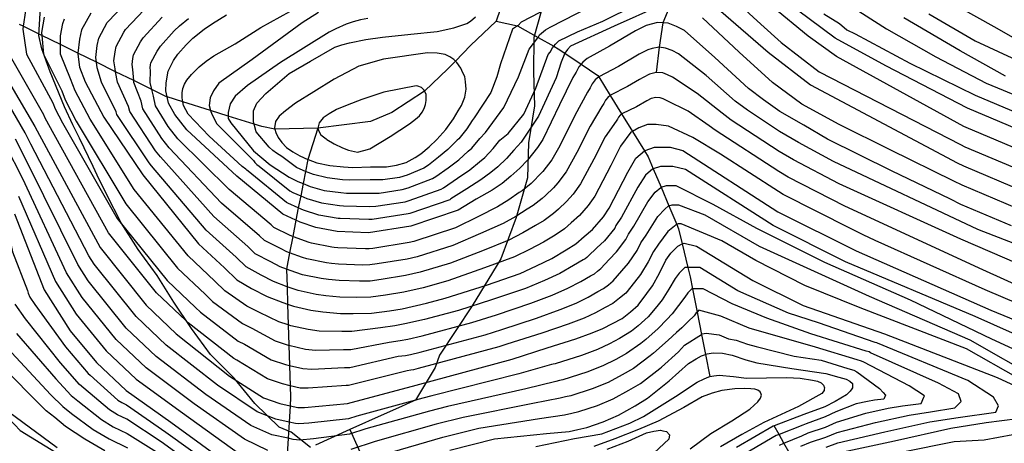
# Model space of a CAD drawing. Header units: metres. Extents: x -53000 to -50572, y -90750 to -89873.
# Tile 17 of 28: x -52427 to -52270, y -90186 to -90118. Entities that reach past the tile are written whole.
import ezdxf

# ---------------------------------------------------------------- set-up
doc = ezdxf.new("R2010")
doc.units = ezdxf.units.M
for name, color, linetype in [('7101000', 7, 'Continuous'), ('7102000', 7, 'Continuous'), ('7521000', 7, 'Continuous')]:
    doc.layers.add(name, color=color, linetype=linetype)
doc.layers.add('D-BMK-ROW', color=7, linetype='Continuous', lineweight=25, true_color=0xff8000)
picture_1 = doc.add_image_def('image1.tif', size_in_pixel=(4000, 3000))

msp = doc.modelspace()

# ---------------------------------------------------------------- linework, layer by layer
at = {"color": 1, "elevation": 64.16, "flags": 128}
msp.add_lwpolyline([(-52373.91, -90183.36), (-52346.9, -90243.58)], dxfattribs=at)
at = {"layer": '7101000'}
for points in [[(-52267.02, -90121.6, 110), (-52271.2, -90119.19, 110), (-52281.79, -90113.26, 110), (-52286.12, -90110.12, 110), (-52294.83, -90104.62, 110), (-52297.87, -90102.2, 110), (-52301.43, -90099.36, 110), (-52302.56, -90098.32, 110), (-52304.11, -90096.6, 110)], [(-52263.79, -90137.09, 100), (-52275.49, -90132.16, 100), (-52288.5, -90125.4, 100), (-52296.56, -90120.99, 100), (-52304.62, -90115.01, 100)], [(-52415.22, -90117.02, 80), (-52416.71, -90119.69, 80), (-52417, -90121.17, 80), (-52417.28, -90123.38, 80), (-52417.3, -90123.54, 80), (-52417, -90125.61, 80), (-52416.11, -90127.98, 80), (-52413.15, -90133.61, 80), (-52406.92, -90142.79, 80), (-52398.03, -90153.74, 80), (-52393.88, -90157.59, 80), (-52391.93, -90159.52, 80), (-52389.62, -90160.88, 80), (-52387.12, -90162.14, 80), (-52384.63, -90163.13, 80), (-52383.85, -90163.39, 80), (-52382.89, -90163.7, 80), (-52380.14, -90164.32, 80), (-52378.22, -90164.6, 80), (-52375.4, -90164.85, 80), (-52373.39, -90164.86, 80), (-52370.48, -90164.83, 80), (-52367.59, -90164.44, 80), (-52365.6, -90164.09, 80), (-52361.71, -90163.2, 80), (-52358.73, -90162.44, 80), (-52352.16, -90160.35, 80), (-52346.76, -90158.49, 80), (-52344.16, -90157.29, 80), (-52341.74, -90156.1, 80), (-52339.42, -90154.73, 80), (-52337.9, -90153.76, 80), (-52336.57, -90152.61, 80), (-52335.24, -90151.46, 80), (-52333.49, -90149.48, 80), (-52332.59, -90148.09, 80), (-52329.6, -90142.36, 80)], [(-52337.41, -90125.59, 90), (-52337.84, -90126.43, 90), (-52338.36, -90127.27, 90), (-52340.5, -90131.64, 90), (-52343.15, -90137.12, 90), (-52344.01, -90138.43, 90), (-52345.59, -90140.41, 90), (-52346.82, -90141.73, 90), (-52348.24, -90142.97, 90), (-52349.66, -90144.13, 90), (-52351.26, -90145.19, 90), (-52353.77, -90146.66, 90), (-52356.64, -90148.42, 90), (-52364.2, -90150.94, 90), (-52370.93, -90151.99, 90), (-52375.97, -90151.78, 90), (-52379.33, -90151.15, 90), (-52381.85, -90150.31, 90), (-52382.52, -90150, 90), (-52384.59, -90149.05, 90), (-52391.94, -90142.96, 90), (-52399.93, -90135.61, 90), (-52401.84, -90133.14, 90), (-52402.81, -90131.35, 90), (-52403.02, -90130.36, 90), (-52403.23, -90129.37, 90), (-52403.18, -90128.09, 90), (-52402.87, -90126.26, 90), (-52402.02, -90124.58, 90), (-52401.32, -90123.55, 90), (-52400, -90122.04, 90), (-52398.94, -90120.99, 90), (-52397.17, -90119.56, 90), (-52395.83, -90118.68, 90), (-52393.6, -90117.31, 90)], [(-52268.47, -90150.87, 90), (-52276.53, -90147.49, 90), (-52278.18, -90146.67, 90), (-52287.6, -90142.14, 90), (-52297.76, -90137.09, 90), (-52301.56, -90134.87, 90), (-52305.36, -90132.66, 90), (-52307.96, -90130.85, 90), (-52310.38, -90129.04, 90), (-52315.72, -90124.07, 90), (-52320.58, -90119.8, 90), (-52321.87, -90119.12, 90), (-52323.16, -90118.63, 90), (-52324.04, -90118.57, 90), (-52324.89, -90118.52, 90), (-52326.7, -90118.96, 90), (-52328.4, -90119.85, 90), (-52332.51, -90122.29, 90), (-52336.08, -90124.26, 90), (-52336.79, -90124.84, 90), (-52337.05, -90125.15, 90), (-52337.41, -90125.59, 90)], [(-52430.94, -90123.54, 70), (-52424.12, -90135.09, 70), (-52413.74, -90154.34, 70), (-52406.4, -90163.52, 70), (-52401.62, -90168.09, 70), (-52393.13, -90174.83, 70), (-52387.68, -90178.31, 70), (-52385.07, -90179.18, 70), (-52383.44, -90179.55, 70), (-52382.24, -90179.83, 70), (-52381.15, -90179.83, 70), (-52374.31, -90179.21, 70), (-52363.35, -90176.25, 70), (-52348.07, -90172.12, 70), (-52342.48, -90170.34, 70), (-52337.89, -90168.88, 70), (-52335.28, -90167.95, 70), (-52333.57, -90167.24, 70), (-52332.05, -90166.45, 70), (-52330.53, -90165.66, 70), (-52329.2, -90164.61, 70), (-52327.96, -90163.55, 70), (-52326.56, -90161.68, 70), (-52325.69, -90160.46, 70), (-52324.57, -90158.41, 70), (-52323.54, -90156.36, 70), (-52322.76, -90155.23, 70), (-52321.65, -90154.13, 70), (-52320.93, -90153.78, 70), (-52320.65, -90153.63, 70), (-52318.65, -90154.13, 70), (-52309.67, -90159.62, 70), (-52301.68, -90163.61, 70)], [(-52368.55, -90124.34, 100), (-52372.5, -90125.45, 100), (-52376.44, -90127.52, 100), (-52379.65, -90129.57, 100), (-52382.59, -90131.33, 100), (-52384.19, -90132.58, 100), (-52385.17, -90133.44, 100), (-52385.78, -90134.28, 100), (-52385.93, -90135.29, 100), (-52385.88, -90135.47, 100), (-52385.72, -90136.01, 100), (-52385.33, -90136.81, 100), (-52384.76, -90137.61, 100), (-52384.01, -90138.4, 100), (-52382.99, -90139.09, 100), (-52381.88, -90139.77, 100), (-52380.64, -90140.33, 100), (-52380.59, -90140.35, 100), (-52379.21, -90140.84, 100), (-52377.1, -90141.31, 100), (-52374.91, -90141.49, 100), (-52373.45, -90141.61, 100), (-52370.64, -90141.5, 100), (-52368.09, -90141.48, 100), (-52366.46, -90141.24, 100), (-52364.93, -90140.81, 100), (-52363.5, -90140.02, 100), (-52362.61, -90139.44, 100), (-52361.28, -90138.29, 100), (-52360.04, -90137.15, 100), (-52358.63, -90135.54, 100), (-52357.41, -90133.85, 100), (-52356.63, -90132.55, 100), (-52356.11, -90131.7, 100), (-52355.61, -90130.41, 100), (-52355.38, -90129.12, 100), (-52355.5, -90127.94, 100), (-52355.62, -90127.13, 100), (-52355.91, -90126.5, 100), (-52356.21, -90125.79, 100), (-52356.87, -90124.9, 100), (-52357.1, -90124.65, 100), (-52357.34, -90124.38, 100), (-52357.99, -90123.95, 100), (-52358.73, -90123.61, 100), (-52360.01, -90123.39, 100), (-52361.56, -90123.36, 100), (-52368.55, -90124.34, 100)], [(-52329.6, -90142.36, 80), (-52328.35, -90140.12, 80), (-52326.97, -90138.96, 80), (-52326.85, -90138.87, 80), (-52325.36, -90138.37, 80), (-52322.86, -90138.37, 80), (-52320.86, -90138.87, 80), (-52305.68, -90148.65, 80), (-52293.2, -90154.88, 80), (-52271.74, -90164.35, 80), (-52242.54, -90176.32, 80)], [(-52427.38, -90148.97, 60), (-52422.63, -90161.11, 60), (-52418.48, -90167.63, 60), (-52414.33, -90172.66, 60), (-52409.59, -90177.14, 60), (-52402.48, -90182.17, 60), (-52392.69, -90189.28, 60)], [(-52301.68, -90163.61, 70), (-52288.71, -90168.09, 70), (-52270.74, -90175.07, 70), (-52263.75, -90178.31, 70)], [(-52350.89, -90184.84, 60), (-52342.59, -90183.95, 60), (-52338.98, -90183.65, 60), (-52337.58, -90183.34, 60), (-52336.17, -90183.02, 60), (-52333.56, -90182.14, 60), (-52331.09, -90181.07, 60), (-52328.44, -90179.55, 60), (-52326.48, -90178.37, 60), (-52323.03, -90175.59, 60), (-52319.96, -90172.83, 60), (-52318.7, -90172.07, 60), (-52317.88, -90171.58, 60), (-52317.25, -90171.38, 60), (-52316.99, -90171.29, 60), (-52316.03, -90171.12, 60), (-52314.54, -90171.19, 60), (-52312.99, -90171.51, 60), (-52310.78, -90172.26, 60), (-52309.03, -90172.7, 60), (-52303.47, -90173.63, 60), (-52298.04, -90174.44, 60), (-52295.97, -90175, 60), (-52294.8, -90175.34, 60), (-52294.21, -90175.64, 60), (-52293.82, -90176.01, 60), (-52293.79, -90176.72, 60), (-52293.89, -90176.86, 60), (-52294.16, -90177.25, 60), (-52294.73, -90177.79, 60), (-52296.56, -90178.89, 60), (-52298.2, -90179.73, 60), (-52301.54, -90180.95, 60), (-52306.28, -90182.73, 60), (-52306.46, -90182.8, 60), (-52312.31, -90186.18, 60)], [(-52412.99, -90186.73, 50), (-52416.14, -90184.86, 50), (-52419.25, -90182.85, 50), (-52420.97, -90181.41, 50), (-52422.34, -90180.36, 50), (-52430.05, -90172.66, 50)], [(-52265, -90181.31, 70), (-52272.49, -90182.3, 70), (-52278.15, -90183.2, 70), (-52287.09, -90185.21, 70), (-52296.03, -90187.12, 70)], [(-52358.01, -90186.62, 60), (-52350.89, -90184.84, 60)]]:
    msp.add_polyline3d(points, dxfattribs=at)
at = {"layer": '7102000'}
for points in [[(-52386.98, -90186.66, 64), (-52390.69, -90184.89, 64), (-52398.74, -90179.24, 64), (-52406.4, -90173.52, 64), (-52411.16, -90169, 64), (-52416.59, -90162.31, 64), (-52419.08, -90158.4, 64), (-52426.07, -90143.42, 64), (-52428.74, -90138.08, 64), (-52434.32, -90128.31, 64), (-52439.95, -90117.06, 64), (-52440.78, -90112.32, 64), (-52440.55, -90109.49, 64), (-52440.48, -90108.65, 64), (-52439.77, -90106.16, 64), (-52437.16, -90102.9, 64), (-52435.78, -90101.32, 64), (-52434.53, -90100.31, 64), (-52429.13, -90095.88, 64)], [(-52317.04, -90110.86, 96), (-52308.42, -90118.77, 96), (-52305.15, -90121.7, 96), (-52299.12, -90126.34, 96), (-52276.57, -90137.96, 96), (-52275.91, -90138.29, 96), (-52265.66, -90142.6, 96)], [(-52355.04, -90138.98, 96), (-52354.48, -90138.51, 96), (-52353.18, -90137, 96), (-52352.29, -90136.04, 96), (-52349.38, -90132.02, 96), (-52347.02, -90127.18, 96), (-52345.36, -90122.75, 96), (-52343.97, -90120.95, 96), (-52343.93, -90120.88, 96), (-52343.69, -90120.48, 96), (-52342.76, -90119.67, 96), (-52342, -90119.23, 96), (-52329.44, -90112.75, 96)], [(-52343.04, -90153.48, 82), (-52345.26, -90154.66, 82), (-52347.66, -90155.83, 82), (-52352.48, -90157.61, 82), (-52358.32, -90159.64, 82), (-52362.21, -90160.75, 82), (-52365.32, -90161.46, 82), (-52368.25, -90161.95, 82), (-52370.57, -90162.26, 82), (-52372.9, -90162.29, 82), (-52375.51, -90162.24, 82), (-52377.77, -90162.04, 82), (-52379.31, -90161.81, 82), (-52382.18, -90161.19, 82), (-52383.57, -90160.74, 82), (-52383.94, -90160.6, 82), (-52386.07, -90159.78, 82), (-52388.06, -90158.76, 82), (-52390.46, -90157.42, 82), (-52392.02, -90155.88, 82), (-52396.81, -90151.59, 82), (-52405.52, -90141.35, 82), (-52405.91, -90140.86, 82), (-52411.08, -90133.16, 82), (-52411.17, -90132.76, 82), (-52413.53, -90128, 82), (-52414.18, -90125.74, 82), (-52414.3, -90124.85, 82), (-52414.41, -90124.08, 82), (-52414.18, -90122.19, 82), (-52413.94, -90121, 82), (-52412.58, -90118.53, 82), (-52412.44, -90118.33, 82), (-52407.67, -90113.29, 82)], [(-52331.25, -90133.89, 84), (-52331.45, -90134.23, 84), (-52333.21, -90136.72, 84), (-52335.02, -90140.26, 84), (-52337.16, -90144.23, 84), (-52338.33, -90145.85, 84), (-52339.38, -90147.04, 84), (-52340.67, -90148.26, 84), (-52341.47, -90148.95, 84), (-52342.95, -90150.03, 84), (-52344.34, -90150.85, 84), (-52346.36, -90152.03, 84), (-52348.56, -90153.17, 84), (-52352.8, -90154.88, 84), (-52357.9, -90156.83, 84), (-52362.71, -90158.29, 84), (-52365.04, -90158.83, 84), (-52368.92, -90159.46, 84), (-52370.66, -90159.69, 84), (-52372.41, -90159.71, 84), (-52375.63, -90159.62, 84), (-52377.32, -90159.47, 84), (-52378.47, -90159.3, 84), (-52381.47, -90158.68, 84), (-52382.51, -90158.34, 84), (-52384.02, -90157.78, 84), (-52385.01, -90157.41, 84), (-52386.51, -90156.65, 84), (-52388.99, -90155.33, 84), (-52390.16, -90154.17, 84), (-52395.59, -90149.43, 84), (-52404.13, -90139.92, 84), (-52404.89, -90138.93, 84), (-52409.01, -90132.7, 84), (-52409.18, -90131.91, 84), (-52410.94, -90128.02, 84), (-52411.26, -90126.34, 84), (-52411.35, -90125.87, 84), (-52411.53, -90124.62, 84), (-52411.35, -90123.2, 84), (-52411.17, -90122.31, 84), (-52409.94, -90120.05, 84), (-52409.66, -90119.63, 84), (-52405.76, -90115.48, 84)], [(-52324.42, -90115.78, 92), (-52331.78, -90119.09, 92), (-52338.73, -90122.28, 92), (-52339.21, -90122.8, 92), (-52339.65, -90123.37, 92), (-52339.66, -90123.4, 92), (-52340.23, -90124.82, 92), (-52341.06, -90127.32, 92), (-52343.83, -90133.41, 92), (-52346.6, -90137.56, 92), (-52347.8, -90138.83, 92), (-52348.94, -90140.16, 92), (-52350.32, -90141.49, 92), (-52351.45, -90142.41, 92), (-52353.02, -90143.58, 92), (-52355.27, -90144.99, 92), (-52357.83, -90146.62, 92), (-52358.01, -90146.74, 92), (-52364.35, -90148.91, 92), (-52364.65, -90149, 92), (-52370.36, -90149.88, 92), (-52370.87, -90149.89, 92), (-52375.47, -90149.74, 92), (-52375.76, -90149.72, 92), (-52378.89, -90149.18, 92), (-52381.33, -90148.41, 92), (-52382.14, -90148.05, 92), (-52383.79, -90147.31, 92)], [(-52340.67, -90115.35, 98), (-52346.62, -90118.46, 98), (-52347.11, -90118.98, 98), (-52347.2, -90119.04, 98), (-52347.99, -90119.56, 98), (-52349.93, -90125.1, 98), (-52350.48, -90127.18, 98), (-52351.45, -90129.67, 98), (-52354.09, -90133.68, 98), (-52354.43, -90134.12, 98), (-52355.29, -90135.43, 98), (-52356.55, -90137.03, 98), (-52356.84, -90137.26, 98)], [(-52353.25, -90140.69, 94), (-52352.4, -90140, 94), (-52351.06, -90138.58, 94), (-52350.01, -90137.26, 94), (-52348.68, -90136.17, 94), (-52346.19, -90133.13, 94), (-52344.25, -90128.98, 94), (-52342.31, -90123.58, 94), (-52341.97, -90123.24, 94), (-52341.63, -90122.54, 94), (-52341.43, -90122.29, 94), (-52341.15, -90121.93, 94), (-52340.62, -90121.4, 94), (-52337.62, -90120.01, 94), (-52333.62, -90118.3, 94), (-52328.34, -90115.67, 94)], [(-52295.44, -90115.02, 104), (-52288.37, -90119.51, 104), (-52280.51, -90124, 104), (-52272.48, -90128.17, 104), (-52259.47, -90133.51, 104)], [(-52425.6, -90116.67, 74), (-52426, -90119.1, 74), (-52426.07, -90119.57, 74), (-52425.48, -90123.54, 74), (-52421.27, -90131.3, 74), (-52420.92, -90132.24, 74), (-52419.73, -90134.49, 74), (-52411.01, -90149.72, 74), (-52403.06, -90159.61, 74), (-52398.52, -90163.89, 74), (-52397.74, -90164.66, 74), (-52391.72, -90169.25, 74), (-52390.72, -90169.75, 74), (-52386.46, -90172.24, 74), (-52384.2, -90172.99, 74), (-52383.53, -90173.14, 74), (-52381.4, -90173.62, 74), (-52379.98, -90173.74, 74), (-52374.75, -90173.47, 74), (-52373.95, -90173.47, 74), (-52366.2, -90171.68, 74), (-52365.04, -90171.53, 74), (-52364.25, -90171.39, 74), (-52362.69, -90171.03, 74), (-52352.33, -90168.25, 74), (-52349.7, -90167.41, 74), (-52344.19, -90165.6, 74), (-52340.4, -90164.24, 74), (-52337.86, -90163.21, 74), (-52335.91, -90162.24, 74), (-52334.39, -90161.38, 74), (-52333.48, -90160.9, 74), (-52332.68, -90160.27, 74), (-52331.94, -90159.64, 74), (-52330.57, -90158.05, 74)], [(-52383.79, -90147.31, 92), (-52384.04, -90147.19, 92), (-52390.15, -90142.18, 92), (-52390.36, -90142.05, 92), (-52390.51, -90141.89, 92), (-52391.08, -90141.43, 92), (-52396.35, -90136.59, 92), (-52399.67, -90133.13, 92), (-52400.42, -90131.72, 92), (-52400.53, -90131.14, 92), (-52400.64, -90130.5, 92), (-52400.66, -90129.73, 92), (-52400.55, -90129, 92), (-52400.3, -90128.35, 92), (-52399.91, -90127.7, 92), (-52399.16, -90126.8, 92), (-52397.93, -90125.56, 92), (-52396.82, -90124.65, 92), (-52395.62, -90123.83, 92), (-52392.22, -90121.92, 92), (-52388.12, -90119.29, 92), (-52383.51, -90116.73, 92)], [(-52378.91, -90116.91, 94), (-52381.54, -90118.57, 94), (-52389.5, -90124.4, 94), (-52394.82, -90128.15, 94), (-52395.65, -90129.39, 94), (-52396.21, -90130.5, 94), (-52396.35, -90131.74, 94), (-52396.11, -90132.52, 94), (-52395.93, -90133.13, 94), (-52395.1, -90134.65, 94), (-52389.3, -90140.5, 94), (-52389.07, -90140.82, 94), (-52388.77, -90141.13, 94), (-52388.36, -90141.41, 94), (-52383.5, -90145.34, 94), (-52382.99, -90145.57, 94), (-52381.76, -90146.1, 94), (-52380.8, -90146.52, 94), (-52378.44, -90147.21, 94), (-52375.55, -90147.66, 94), (-52374.96, -90147.71, 94), (-52370.81, -90147.79, 94), (-52369.79, -90147.78, 94), (-52365.11, -90147.06, 94), (-52364.49, -90146.88, 94), (-52359.38, -90145.06, 94), (-52359.02, -90144.83, 94), (-52356.77, -90143.31, 94), (-52354.77, -90141.97, 94), (-52353.25, -90140.69, 94)], [(-52314.8, -90116.71, 94), (-52307.22, -90123.25, 94), (-52300.5, -90128.41, 94), (-52277.11, -90140.87, 94), (-52276.12, -90141.36, 94), (-52266.6, -90145.36, 94)], [(-52264.72, -90139.85, 98), (-52275.7, -90135.22, 98), (-52276.03, -90135.06, 98), (-52296.37, -90123.93, 98), (-52300.85, -90120.66, 98), (-52306.53, -90116.02, 98)], [(-52298.39, -90117.12, 102), (-52295.87, -90118.64, 102), (-52294.68, -90119.67, 102), (-52293.35, -90120.31, 102), (-52284.68, -90124.96, 102), (-52274.25, -90130.09, 102), (-52263.06, -90134.78, 102)], [(-52281.63, -90117.11, 108), (-52274.25, -90121.43, 108), (-52261.08, -90127.53, 108)], [(-52422.64, -90117.67, 76), (-52423.05, -90120.1, 76), (-52423.01, -90120.57, 76), (-52422.75, -90123.54, 76), (-52419.85, -90129.4, 76), (-52419.32, -90130.82, 76), (-52417.54, -90134.2, 76), (-52409.65, -90147.41, 76), (-52401.38, -90157.65, 76), (-52396.97, -90161.79, 76), (-52395.81, -90162.94, 76), (-52391.02, -90166.46, 76), (-52389.52, -90167.22, 76), (-52385.85, -90169.2, 76), (-52383.76, -90169.89, 76), (-52383.64, -90169.92, 76), (-52380.98, -90170.52, 76), (-52379.4, -90170.69, 76), (-52374.96, -90170.6, 76), (-52373.76, -90170.6, 76), (-52367.63, -90169.4, 76), (-52365.89, -90169.17, 76), (-52364.7, -90168.95, 76), (-52362.37, -90168.42, 76), (-52354.47, -90166.31, 76), (-52350.52, -90165.06, 76)], [(-52388.32, -90164.68, 78), (-52390.32, -90163.67, 78), (-52393.87, -90161.23, 78), (-52395.43, -90159.69, 78), (-52399.71, -90155.7, 78), (-52408.29, -90145.1, 78), (-52415.34, -90133.9, 78), (-52417.71, -90129.4, 78), (-52418.43, -90127.5, 78), (-52420.03, -90123.54, 78), (-52420.03, -90122.03, 78), (-52420.03, -90120.63, 78), (-52419.67, -90118.68, 78), (-52419.43, -90117.91, 78)], [(-52332.39, -90130.1, 86), (-52332.42, -90130.13, 86), (-52332.82, -90130.45, 86), (-52333.19, -90130.9, 86), (-52333.44, -90131.4, 86), (-52333.76, -90131.91, 86), (-52335.64, -90135.03, 86), (-52337.73, -90139.21, 86), (-52339.45, -90142.29, 86), (-52340.75, -90144.04, 86), (-52341.45, -90144.83, 86), (-52342.72, -90146.08, 86), (-52343.26, -90146.54, 86), (-52344.71, -90147.68, 86), (-52345.64, -90148.22, 86), (-52347.46, -90149.39, 86), (-52349.46, -90150.51, 86), (-52353.12, -90152.14, 86), (-52357.48, -90154.03, 86), (-52363.21, -90155.84, 86), (-52364.76, -90156.2, 86), (-52369.59, -90156.97, 86), (-52370.75, -90157.12, 86), (-52371.91, -90157.14, 86), (-52375.74, -90157.01, 86), (-52376.87, -90156.91, 86), (-52377.64, -90156.79, 86), (-52380.76, -90156.17, 86), (-52381.45, -90155.94, 86), (-52383.52, -90155.2, 86), (-52383.96, -90155.04, 86), (-52384.96, -90154.53, 86), (-52387.52, -90153.23, 86), (-52388.3, -90152.47, 86), (-52394.38, -90147.27, 86), (-52402.73, -90138.48, 86), (-52403.87, -90137, 86), (-52406.94, -90132.25, 86), (-52407.2, -90131.06, 86), (-52408.35, -90128.05, 86), (-52408.38, -90127.76, 86), (-52408.53, -90126, 86), (-52408.64, -90125.17, 86), (-52408.53, -90124.22, 86), (-52408.41, -90123.63, 86), (-52407.3, -90121.56, 86), (-52406.88, -90120.94, 86), (-52403.84, -90117.66, 86)], [(-52321.53, -90123.52, 88), (-52322.57, -90122.97, 88), (-52323.6, -90122.58, 88), (-52324.62, -90122.42, 88), (-52325.72, -90122.67, 88), (-52326.43, -90122.84, 88), (-52327.79, -90123.55, 88), (-52331.08, -90125.51, 88), (-52334.24, -90127.18, 88), (-52334.81, -90127.64, 88), (-52335.3, -90128.25, 88), (-52335.64, -90128.92, 88), (-52336.06, -90129.59, 88), (-52338.07, -90133.33, 88), (-52340.44, -90138.17, 88), (-52341.73, -90140.36, 88), (-52343.17, -90142.22, 88), (-52343.52, -90142.62, 88), (-52344.77, -90143.91, 88), (-52345.04, -90144.14, 88), (-52346.48, -90145.33, 88), (-52346.94, -90145.6, 88), (-52348.56, -90146.76, 88), (-52350.36, -90147.85, 88), (-52353.44, -90149.4, 88), (-52357.06, -90151.22, 88), (-52363.7, -90153.39, 88), (-52364.48, -90153.57, 88), (-52370.26, -90154.48, 88), (-52370.84, -90154.55, 88), (-52371.42, -90154.56, 88), (-52375.86, -90154.39, 88), (-52376.42, -90154.34, 88), (-52376.8, -90154.28, 88), (-52380.04, -90153.66, 88), (-52380.39, -90153.54, 88), (-52382.91, -90152.67, 88), (-52383.02, -90152.62, 88), (-52383.41, -90152.42, 88), (-52386.06, -90151.14, 88), (-52386.45, -90150.76, 88), (-52393.16, -90145.12, 88), (-52401.33, -90137.05, 88), (-52402.86, -90135.07, 88), (-52404.88, -90131.8, 88), (-52405.22, -90130.22, 88), (-52405.48, -90129.19, 88), (-52405.77, -90128.07, 88), (-52405.7, -90126.13, 88), (-52405.76, -90125.71, 88), (-52405.7, -90125.24, 88), (-52405.64, -90124.94, 88), (-52404.66, -90123.07, 88), (-52404.1, -90122.25, 88), (-52401.92, -90119.85, 88), (-52401.07, -90119.02, 88), (-52399.65, -90117.86, 88)], [(-52371.06, -90117.86, 96), (-52372.24, -90118.09, 96), (-52373.41, -90118.42, 96), (-52374.53, -90118.78, 96), (-52376.15, -90119.53, 96), (-52377.22, -90120.07, 96), (-52384.99, -90124.9, 96), (-52390.25, -90128.56, 96), (-52392.19, -90130.22, 96), (-52393.02, -90131.47, 96), (-52393.3, -90132.85, 96), (-52393.3, -90133.4, 96), (-52393.3, -90133.82, 96), (-52392.88, -90134.51, 96), (-52389.28, -90138.94, 96), (-52386.65, -90141.16, 96), (-52383.61, -90143.13, 96), (-52382.19, -90143.83, 96), (-52381.38, -90144.16, 96), (-52380.27, -90144.63, 96), (-52377.99, -90145.24, 96), (-52375.34, -90145.6, 96), (-52374.46, -90145.68, 96), (-52370.75, -90145.69, 96), (-52369.23, -90145.68, 96), (-52365.56, -90145.12, 96), (-52364.64, -90144.86, 96), (-52360.75, -90143.38, 96), (-52360.22, -90143.03, 96), (-52358.27, -90141.64, 96), (-52356.53, -90140.37, 96), (-52355.04, -90138.98, 96)], [(-52356.84, -90137.26, 98), (-52358.28, -90138.76, 98), (-52359.78, -90139.97, 98), (-52361.41, -90141.23, 98), (-52362.13, -90141.7, 98), (-52364.78, -90142.83, 98), (-52366.01, -90143.18, 98), (-52368.66, -90143.58, 98), (-52370.7, -90143.59, 98), (-52373.96, -90143.64, 98), (-52375.12, -90143.55, 98), (-52377.55, -90143.27, 98), (-52379.74, -90142.74, 98), (-52381.01, -90142.24, 98), (-52381.39, -90142.09, 98), (-52382.42, -90141.62, 98), (-52384.78, -90139.86, 98), (-52385.6, -90139.31, 98), (-52386.22, -90138.92, 98), (-52386.79, -90138.39, 98), (-52388.86, -90135.9, 98), (-52389.19, -90134.69, 98), (-52389.28, -90134.37, 98), (-52389.28, -90132.58, 98), (-52388.73, -90131.33, 98), (-52387.34, -90129.81, 98), (-52383.6, -90126.62, 98), (-52380.22, -90124.66, 98), (-52376.33, -90122.45, 98), (-52375.21, -90122.04, 98), (-52373.99, -90121.72, 98), (-52371.37, -90121.2, 98), (-52368.7, -90120.82, 98), (-52364.21, -90120.36, 98), (-52359.99, -90119.92, 98), (-52357.37, -90119.35, 98), (-52355.3, -90118.68, 98), (-52354.68, -90118.29, 98), (-52353.88, -90117.62, 98)], [(-52267.53, -90148.11, 92), (-52276.32, -90144.42, 92), (-52277.64, -90143.77, 92), (-52287.78, -90138.79, 92), (-52295.91, -90134.75, 92), (-52301.88, -90131.5, 92), (-52306.53, -90128.06, 92), (-52311.87, -90123.25, 92), (-52317.72, -90117.74, 92)], [(-52269.43, -90127.05, 106), (-52276.65, -90123.04, 106), (-52285.64, -90117.75, 106)], [(-52422.52, -90133.66, 72), (-52422.69, -90133.19, 72), (-52428.21, -90123.54, 72)], [(-52262.05, -90156.03, 88), (-52273.84, -90151.49, 88), (-52296.85, -90140.65, 88), (-52302.38, -90137.63, 88), (-52305.42, -90135.86, 88), (-52310.54, -90132.46, 88), (-52312.48, -90131.01, 88), (-52317.15, -90126.93, 88), (-52321.53, -90123.52, 88)], [(-52297.98, -90186.14, 68), (-52296.14, -90185.47, 68), (-52288.62, -90183.72, 68), (-52281.46, -90182.12, 68), (-52276.93, -90181.4, 68), (-52270.94, -90180.6, 68), (-52270.52, -90179.59, 68), (-52271.3, -90178.2, 68), (-52275.42, -90175.51, 68), (-52289.81, -90169.6, 68), (-52289.93, -90169.54, 68), (-52290.16, -90169.47, 68), (-52299.23, -90166.32, 68), (-52304.01, -90164.83, 68), (-52312.08, -90161.25, 68), (-52318.13, -90157.53, 68), (-52320.04, -90157.53, 68), (-52320.52, -90157.53, 68), (-52321.41, -90158.41, 68), (-52322.04, -90159.31, 68), (-52323.05, -90160.98, 68), (-52324.13, -90162.68, 68), (-52324.99, -90163.75, 68), (-52326.36, -90165.41, 68), (-52327.96, -90166.8, 68), (-52329.03, -90167.65, 68), (-52330.94, -90168.84, 68), (-52332.55, -90169.71, 68), (-52334.44, -90170.58, 68), (-52337.02, -90171.53, 68), (-52341.22, -90172.88, 68), (-52341.5, -90172.94, 68), (-52341.78, -90173, 68), (-52346.97, -90174.48, 68), (-52360.86, -90177.97, 68), (-52362.28, -90178.32, 68), (-52372.83, -90181.23, 68), (-52374.14, -90181.64, 68), (-52380.44, -90182.31, 68), (-52382.08, -90182.43, 68), (-52382.61, -90182.37, 68), (-52383.6, -90182.15, 68), (-52385.71, -90181.67, 68), (-52388.69, -90180.5, 68), (-52395, -90176.3, 68), (-52403.21, -90169.9, 68), (-52407.99, -90165.35, 68), (-52414.69, -90156.99, 68), (-52415.52, -90155.69, 68), (-52424.77, -90137.86, 68), (-52425.66, -90136.09, 68), (-52432.06, -90125.13, 68)], [(-52262.89, -90158.89, 86), (-52276.54, -90153, 86), (-52295.94, -90144.21, 86), (-52303.21, -90140.38, 86), (-52305.48, -90139.06, 86), (-52313.12, -90134.06, 86), (-52314.57, -90132.97, 86), (-52318.57, -90129.79, 86), (-52322.49, -90127.23, 86), (-52323.27, -90126.82, 86), (-52324.04, -90126.53, 86), (-52325.08, -90126.46, 86), (-52326.16, -90126.72, 86), (-52327.18, -90127.26, 86), (-52327.75, -90127.6, 86), (-52329.65, -90128.72, 86), (-52332.39, -90130.1, 86)], [(-52363.37, -90128.62, 102), (-52368.48, -90129.61, 102), (-52372.03, -90130.76, 102), (-52374.33, -90131.67, 102), (-52376.07, -90132.37, 102), (-52377.24, -90133.05, 102), (-52378.16, -90133.71, 102), (-52378.82, -90134.5, 102), (-52379.03, -90135.33, 102), (-52378.88, -90135.83, 102), (-52378.53, -90136.39, 102), (-52377.72, -90137.03, 102), (-52377.61, -90137.12, 102), (-52376.43, -90137.83, 102), (-52375.07, -90138.48, 102), (-52374.16, -90138.82, 102), (-52372.69, -90139.15, 102), (-52371.69, -90138.92, 102), (-52370.75, -90138.63, 102), (-52367.49, -90136.67, 102), (-52364.42, -90134.65, 102), (-52363.44, -90133.92, 102), (-52362.83, -90133.39, 102), (-52362.42, -90132.8, 102), (-52362.07, -90132.22, 102), (-52361.85, -90131.57, 102), (-52361.75, -90130.94, 102), (-52361.78, -90130.37, 102), (-52361.74, -90129.92, 102), (-52362.01, -90129.44, 102), (-52362.09, -90129.3, 102), (-52362.49, -90128.87, 102), (-52363.07, -90128.64, 102), (-52363.37, -90128.62, 102)], [(-52260.03, -90163.78, 84), (-52273, -90157.88, 84), (-52295.02, -90147.76, 84), (-52304.03, -90143.14, 84), (-52305.55, -90142.25, 84), (-52315.7, -90135.66, 84), (-52316.67, -90134.94, 84), (-52320, -90132.65, 84), (-52323.45, -90130.94, 84), (-52323.96, -90130.67, 84), (-52324.48, -90130.48, 84), (-52325.17, -90130.43, 84), (-52325.89, -90130.61, 84), (-52326.57, -90130.96, 84), (-52328.22, -90131.94, 84), (-52330.55, -90133.03, 84), (-52330.6, -90133.07, 84), (-52330.83, -90133.26, 84), (-52331.08, -90133.56, 84), (-52331.25, -90133.89, 84)], [(-52267.39, -90175.17, 72), (-52275.64, -90170.48, 72), (-52292.58, -90163.94, 72), (-52301.4, -90160.38, 72), (-52309.23, -90156.4, 72), (-52314.64, -90153.27, 72), (-52321.09, -90150.58, 72), (-52321.59, -90150.58, 72), (-52321.81, -90150.66, 72), (-52321.89, -90150.68, 72), (-52322.19, -90150.93, 72), (-52323.24, -90151.78, 72), (-52324.73, -90153.81, 72), (-52325.53, -90154.98, 72), (-52326.35, -90156.62, 72), (-52327.6, -90158.66, 72), (-52328.56, -90159.86, 72), (-52329.95, -90161.6, 72), (-52330.94, -90162.44, 72), (-52332, -90163.28, 72), (-52333.22, -90163.91, 72), (-52334.74, -90164.74, 72), (-52336.57, -90165.58, 72), (-52339.14, -90166.56, 72), (-52343.34, -90167.97, 72), (-52348.89, -90169.76, 72), (-52350.2, -90170.18, 72), (-52363.02, -90173.64, 72), (-52363.8, -90173.82, 72), (-52364.19, -90173.89, 72), (-52364.77, -90173.97, 72), (-52374.13, -90176.34, 72), (-52374.53, -90176.34, 72), (-52380.57, -90176.78, 72), (-52381.82, -90176.73, 72), (-52383.43, -90176.36, 72), (-52384.64, -90176.08, 72), (-52387.07, -90175.27, 72), (-52391.93, -90172.29, 72), (-52392.42, -90172.04, 72), (-52399.68, -90166.37, 72), (-52400.07, -90165.99, 72), (-52404.73, -90161.57, 72), (-52412.38, -90152.03, 72), (-52421.92, -90134.79, 72), (-52422.52, -90133.66, 72)], [(-52254.81, -90168.66, 82), (-52272.66, -90161.08, 82), (-52290.2, -90153.24, 82), (-52292.08, -90152.33, 82), (-52294.11, -90151.32, 82), (-52304.85, -90145.89, 82), (-52305.61, -90145.45, 82), (-52314.84, -90139.46, 82), (-52319.27, -90136.83, 82), (-52323.15, -90135.03, 82), (-52325.09, -90134.76, 82), (-52326.47, -90134.76, 82), (-52327.86, -90135.31, 82), (-52328.87, -90135.87, 82), (-52329.11, -90136, 82), (-52330.77, -90138.22, 82), (-52332.31, -90141.31, 82), (-52334.88, -90146.16, 82), (-52335.91, -90147.66, 82), (-52337.31, -90149.25, 82), (-52338.62, -90150.43, 82), (-52339.69, -90151.35, 82), (-52341.18, -90152.38, 82), (-52343.04, -90153.48, 82)], [(-52302.01, -90186.01, 66), (-52300.51, -90185.35, 66), (-52298.04, -90184.54, 66), (-52296.24, -90183.83, 66), (-52290.14, -90182.24, 66), (-52284.78, -90181.04, 66), (-52281.38, -90180.5, 66), (-52277.46, -90179.88, 66), (-52276.47, -90178.89, 66), (-52276.9, -90177.64, 66), (-52280.11, -90175.94, 66), (-52290.91, -90171.11, 66), (-52291.14, -90170.99, 66), (-52291.61, -90170.86, 66), (-52300.43, -90168.11, 66), (-52307.45, -90165.58, 66), (-52312.97, -90163.34, 66), (-52317.6, -90160.93, 66), (-52319.31, -90160.93, 66), (-52319.4, -90160.93, 66), (-52320.07, -90161.59, 66), (-52320.54, -90162.26, 66), (-52321.54, -90163.56, 66), (-52322.56, -90164.91, 66), (-52323.42, -90165.83, 66), (-52324.76, -90167.26, 66), (-52326.73, -90169, 66), (-52327.53, -90169.63, 66), (-52329.82, -90171.22, 66), (-52331.52, -90172.17, 66), (-52333.6, -90173.2, 66), (-52336.16, -90174.18, 66), (-52339.96, -90175.41, 66), (-52340.52, -90175.54, 66), (-52341.08, -90175.67, 66), (-52345.88, -90176.85, 66), (-52358.36, -90179.69, 66), (-52361.21, -90180.4, 66), (-52371.35, -90183.24, 66), (-52373.96, -90184.07, 66), (-52379.72, -90184.8, 66), (-52381.92, -90185.03, 66), (-52382.98, -90184.91, 66), (-52383.75, -90184.74, 66), (-52386.34, -90184.17, 66), (-52389.69, -90182.7, 66), (-52396.87, -90177.77, 66), (-52404.81, -90171.71, 66), (-52409.58, -90167.18, 66), (-52415.64, -90159.65, 66), (-52417.3, -90157.05, 66), (-52425.42, -90140.64, 66), (-52427.2, -90137.09, 66)], [(-52432.95, -90141.45, 58), (-52429.71, -90147.33, 58), (-52428.78, -90149.95, 58), (-52427.7, -90155.03, 58), (-52425.3, -90161.17, 58), (-52425.18, -90161.64, 58), (-52424.95, -90162.24, 58), (-52424.12, -90163.42, 58), (-52419.26, -90170.17, 58), (-52415.66, -90174.41, 58), (-52415.32, -90174.7, 58), (-52410.9, -90178.68, 58), (-52410.27, -90179.06, 58), (-52409.53, -90179.42, 58), (-52403.23, -90183.74, 58), (-52395.03, -90189.67, 58)], [(-52259.85, -90171.76, 78), (-52274.22, -90165.36, 78), (-52294.9, -90156.63, 78), (-52306.47, -90150.84, 78), (-52320.42, -90141.92, 78), (-52322.42, -90141.42, 78), (-52324.41, -90141.42, 78), (-52325.57, -90141.81, 78), (-52325.61, -90141.82, 78), (-52326.81, -90142.82, 78), (-52328.01, -90144.71, 78), (-52330.63, -90149.52, 78), (-52331.5, -90150.85, 78), (-52331.7, -90151.26, 78), (-52333.33, -90153.26, 78), (-52334.57, -90154.42, 78), (-52335.91, -90155.72, 78), (-52336.16, -90155.93, 78), (-52336.43, -90156.14, 78), (-52336.73, -90156.3, 78), (-52338.25, -90157.23, 78), (-52340.45, -90158.47, 78), (-52342.91, -90159.61, 78), (-52345.9, -90160.86, 78), (-52351.34, -90162.7, 78), (-52356.6, -90164.38, 78), (-52362.04, -90165.81, 78), (-52365.15, -90166.52, 78), (-52366.74, -90166.8, 78), (-52369.06, -90167.12, 78), (-52373.58, -90167.73, 78), (-52375.18, -90167.72, 78), (-52378.81, -90167.65, 78), (-52380.56, -90167.42, 78), (-52383.33, -90166.8, 78), (-52383.74, -90166.66, 78), (-52385.24, -90166.17, 78), (-52388.32, -90164.68, 78)], [(-52350.52, -90165.06, 76), (-52345.05, -90163.23, 76), (-52341.65, -90161.93, 76), (-52339.16, -90160.84, 76), (-52337.08, -90159.74, 76), (-52335.56, -90158.84, 76), (-52334.95, -90158.52, 76), (-52334.42, -90158.1, 76), (-52333.92, -90157.68, 76), (-52332.57, -90156.24, 76), (-52331.42, -90155.06, 76), (-52329.92, -90153.05, 76), (-52329.51, -90152.23, 76), (-52328.66, -90150.95, 76), (-52326.42, -90147.07, 76), (-52325.27, -90145.52, 76), (-52324.37, -90144.78, 76), (-52324.32, -90144.76, 76), (-52323.47, -90144.48, 76), (-52321.98, -90144.48, 76), (-52316.06, -90147.45, 76), (-52309.09, -90151.28, 76), (-52298.27, -90156.69, 76), (-52284.61, -90162.66, 76), (-52271.66, -90168.91, 76), (-52257.43, -90175.45, 76)], [(-52426.73, -90146.19, 62), (-52420.86, -90159.76, 62), (-52417.54, -90164.97, 62), (-52412.75, -90170.83, 62), (-52408, -90175.33, 62), (-52400.61, -90180.7, 62), (-52391.69, -90187.09, 62)], [(-52330.57, -90158.05, 74), (-52329.51, -90156.86, 74), (-52328.14, -90154.83, 74), (-52327.52, -90153.61, 74), (-52326.69, -90152.38, 74), (-52324.83, -90149.42, 74), (-52323.73, -90148.23, 74), (-52323.13, -90147.73, 74), (-52323.07, -90147.71, 74), (-52322.53, -90147.53, 74), (-52321.53, -90147.53, 74), (-52317.34, -90149.15, 74), (-52308.66, -90154.13, 74), (-52291.16, -90162.09, 74), (-52275.08, -90169.05, 74), (-52264.12, -90175.31, 74)], [(-52396.83, -90190.49, 56), (-52403.99, -90185.31, 56), (-52409.47, -90181.7, 56), (-52410.95, -90180.98, 56), (-52412.21, -90180.23, 56), (-52416.3, -90176.73, 56), (-52416.99, -90176.16, 56), (-52420.03, -90172.72, 56), (-52425.6, -90165.73, 56), (-52427.26, -90163.36, 56)], [(-52305.42, -90185.82, 64), (-52304.73, -90185.53, 64), (-52301.85, -90184.32, 64), (-52300.85, -90183.88, 64), (-52298.09, -90182.94, 64), (-52296.35, -90182.18, 64), (-52291.67, -90180.75, 64), (-52288.09, -90179.95, 64), (-52285.83, -90179.59, 64), (-52282.84, -90179.19, 64), (-52282.42, -90178.2, 64), (-52282.34, -90178, 64), (-52284.79, -90176.38, 64), (-52292.01, -90172.62, 64), (-52292.36, -90172.44, 64), (-52293.06, -90172.24, 64), (-52299.68, -90170.2, 64), (-52310.28, -90167.22, 64), (-52314.76, -90165.28, 64), (-52318.27, -90164.32, 64), (-52318.58, -90164.63, 64), (-52318.72, -90164.77, 64), (-52319.03, -90165.22, 64), (-52320.02, -90166.13, 64), (-52321, -90167.13, 64), (-52321.84, -90167.91, 64), (-52323.16, -90169.12, 64), (-52325.5, -90171.2, 64), (-52326.03, -90171.62, 64), (-52328.71, -90173.61, 64), (-52330.49, -90174.63, 64), (-52332.77, -90175.83, 64), (-52335.29, -90176.84, 64), (-52338.7, -90177.95, 64), (-52339.54, -90178.14, 64), (-52340.38, -90178.33, 64), (-52344.78, -90179.22, 64), (-52355.87, -90181.4, 64), (-52360.14, -90182.47, 64), (-52369.87, -90185.25, 64), (-52373.78, -90186.5, 64)], [(-52427.08, -90168.04, 54), (-52420.8, -90175.27, 54), (-52418.32, -90177.91, 54), (-52417.28, -90178.77, 54), (-52413.52, -90181.77, 54), (-52411.63, -90182.9, 54), (-52409.41, -90183.98, 54), (-52404.74, -90186.88, 54)], [(-52339.68, -90180.99, 62), (-52338.56, -90180.74, 62), (-52337.44, -90180.48, 62), (-52334.43, -90179.49, 62), (-52331.93, -90178.45, 62), (-52329.46, -90177.09, 62), (-52327.59, -90175.99, 62), (-52324.53, -90173.61, 62), (-52324.26, -90173.4, 62), (-52321.56, -90170.97, 62), (-52320.59, -90169.9, 62), (-52317.88, -90168.2, 62), (-52317.75, -90168.11, 62), (-52317.15, -90167.97, 62), (-52315.06, -90168.26, 62), (-52313.57, -90168.87, 62), (-52312.33, -90169.13, 62), (-52310.56, -90169.73, 62), (-52309.16, -90170.09, 62), (-52303.11, -90171.63, 62), (-52298.77, -90172.28, 62), (-52294.52, -90173.62, 62), (-52293.58, -90173.89, 62), (-52293.11, -90174.13, 62), (-52289.48, -90176.81, 62), (-52288.93, -90177.44, 62), (-52288.53, -90177.89, 62), (-52288.78, -90178.49, 62), (-52290.28, -90178.69, 62), (-52291.41, -90178.87, 62), (-52293.2, -90179.27, 62), (-52296.45, -90180.54, 62), (-52298.15, -90181.33, 62), (-52301.19, -90182.42, 62), (-52301.7, -90182.64, 62), (-52305.5, -90184.14, 62), (-52305.94, -90184.31, 62), (-52310.83, -90187.16, 62)], [(-52428.56, -90170.35, 52), (-52421.57, -90177.81, 52), (-52419.65, -90179.66, 52), (-52418.27, -90180.81, 52), (-52414.83, -90183.32, 52), (-52412.31, -90184.82, 52), (-52409.35, -90186.26, 52)], [(-52436.98, -90172.92, 48), (-52434.91, -90174.57, 48), (-52432.14, -90176.11, 48), (-52431.42, -90176.69, 48), (-52431.01, -90177.24, 48), (-52430.46, -90178.04, 48), (-52428.27, -90180.51, 48), (-52420.6, -90186.18, 48)], [(-52344.26, -90186.02, 58), (-52338.09, -90184.79, 58), (-52333.77, -90184.02, 58), (-52329.3, -90182.32, 58), (-52327.14, -90181.25, 58), (-52322, -90178.08, 58), (-52318.56, -90175.8, 58), (-52317.44, -90175.25, 58), (-52316.68, -90174.95, 58), (-52316.56, -90174.92, 58), (-52315.91, -90174.78, 58), (-52315.05, -90174.7, 58), (-52312.77, -90174.92, 58), (-52310.72, -90175.16, 58), (-52307.49, -90175.12, 58), (-52304.26, -90175.03, 58), (-52302.12, -90175.17, 58), (-52300.2, -90175.46, 58), (-52299.38, -90175.65, 58), (-52298.78, -90175.9, 58), (-52298.4, -90176.25, 58), (-52298.25, -90176.7, 58), (-52298.29, -90176.91, 58), (-52298.33, -90177.11, 58), (-52298.68, -90177.58, 58), (-52302.39, -90179.65, 58), (-52307.95, -90182.24, 58), (-52311.44, -90184.16, 58), (-52314.83, -90186.12, 58)], [(-52319.69, -90186.41, 56), (-52316.36, -90184, 56), (-52313.05, -90181.95, 56), (-52310.15, -90180.1, 56), (-52309.45, -90179.48, 56), (-52308.87, -90178.91, 56), (-52308.48, -90178.35, 56), (-52308.31, -90177.88, 56), (-52308.38, -90177.69, 56), (-52308.51, -90177.35, 56), (-52308.88, -90177.09, 56), (-52309.39, -90176.93, 56), (-52309.98, -90176.86, 56), (-52311.03, -90176.81, 56), (-52312.57, -90176.87, 56), (-52314.61, -90177.14, 56), (-52316.19, -90177.57, 56), (-52317.76, -90178.13, 56), (-52320.71, -90179.85, 56), (-52324.78, -90182.02, 56), (-52327.93, -90183.33, 56), (-52331.66, -90184.8, 56), (-52335.03, -90186.03, 56)], [(-52368.39, -90187.27, 62), (-52359.08, -90184.54, 62), (-52353.38, -90183.12, 62), (-52343.69, -90181.58, 62), (-52339.68, -90180.99, 62)], [(-52332.88, -90186.49, 54), (-52329.55, -90185.17, 54), (-52326.64, -90183.87, 54), (-52325.46, -90183.59, 54), (-52324.38, -90183.46, 54), (-52324.01, -90183.53, 54), (-52323.46, -90183.65, 54), (-52322.99, -90184.18, 54), (-52323.1, -90184.86, 54), (-52325.4, -90187.05, 54)], [(-52285.8, -90186.9, 72), (-52277.61, -90185.27, 72), (-52272.8, -90184.98, 72), (-52261.41, -90182.84, 72)]]:
    msp.add_polyline3d(points, dxfattribs=at)
at = {"layer": '7521000'}
for points in [[(-52327.72, -90085.42, 107.63), (-52323.49, -90090.07, 106), (-52321.74, -90094.12, 104), (-52320.36, -90097.31, 102.43), (-52320.37, -90098.33, 102), (-52320.39, -90101.32, 100), (-52320.42, -90105.19, 98), (-52320.44, -90108.97, 96), (-52320.45, -90109.87, 95.5), (-52321.51, -90112.45, 94), (-52322.67, -90115.25, 92), (-52324.04, -90118.58, 90), (-52324.62, -90122.42, 88), (-52325.08, -90126.46, 86)], [(-52348.75, -90112.83, 100), (-52350.61, -90118.3, 98.95), (-52354.71, -90122.16, 99.24), (-52357.1, -90124.65, 100), (-52358.29, -90125.88, 100.5), (-52362.01, -90129.44, 102), (-52367.22, -90132.83, 103.65), (-52370.61, -90134.3, 103.07), (-52379.03, -90135.33, 102), (-52385.88, -90135.47, 100), (-52387.95, -90135.08, 98.76), (-52389.19, -90134.69, 98), (-52393.3, -90133.4, 96), (-52396.11, -90132.52, 94), (-52400.53, -90131.14, 92), (-52403.02, -90130.36, 90), (-52403.25, -90130.28, 89.82), (-52405.48, -90129.19, 88), (-52408.38, -90127.76, 86), (-52411.26, -90126.34, 84), (-52414.3, -90124.85, 82), (-52417.28, -90123.38, 80), (-52420.03, -90122.03, 78), (-52423.01, -90120.57, 76), (-52426, -90119.1, 74), (-52426.6, -90118.8, 73.6)], [(-52350.61, -90118.3, 98.95), (-52347.2, -90119.04, 98), (-52343.93, -90120.88, 96), (-52341.43, -90122.29, 94), (-52340.7, -90122.7, 93.19), (-52339.66, -90123.4, 92), (-52337.05, -90125.15, 90), (-52334.39, -90126.94, 88.15), (-52334.24, -90127.18, 88), (-52332.42, -90130.13, 86), (-52330.6, -90133.07, 84), (-52328.88, -90135.87, 82), (-52326.97, -90138.96, 80), (-52326.38, -90139.91, 79.3), (-52325.58, -90141.81, 78), (-52324.32, -90144.76, 76), (-52323.07, -90147.71, 74), (-52321.81, -90150.66, 72), (-52321.51, -90151.37, 71.52), (-52320.94, -90153.78, 70), (-52320.04, -90157.53, 68), (-52319.69, -90159.01, 67.12), (-52319.31, -90160.93, 66), (-52318.58, -90164.63, 64), (-52317.88, -90168.2, 62), (-52317.25, -90171.38, 60), (-52316.56, -90174.92, 58)], [(-52379.03, -90135.33, 102), (-52380.64, -90140.33, 100), (-52381.01, -90142.24, 98), (-52381.39, -90144.16, 96), (-52381.76, -90146.1, 94), (-52382.14, -90148.05, 92), (-52382.52, -90150, 90), (-52383.02, -90152.62, 88), (-52383.52, -90155.2, 86), (-52384.02, -90157.78, 84), (-52384.03, -90157.82, 83.97), (-52383.94, -90160.6, 82), (-52383.85, -90163.39, 80), (-52383.74, -90166.66, 78), (-52383.64, -90169.92, 76), (-52383.53, -90173.14, 74), (-52383.43, -90176.36, 72), (-52383.36, -90178.24, 70.82), (-52383.44, -90179.55, 70), (-52383.6, -90182.15, 68), (-52383.75, -90184.74, 66), (-52383.9, -90187.34, 64)], [(-52438.65, -90174.58, 44.5), (-52431.96, -90177.78, 47.66), (-52426.47, -90183.48, 47.66), (-52420.85, -90186.94, 47.89), (-52418.36, -90188.27, 48), (-52416.31, -90188.59, 48.11), (-52412.17, -90190.37, 48.46), (-52405.38, -90192.03, 48.8), (-52402.98, -90193.77, 48.8), (-52398.79, -90200.35, 49.02), (-52395.82, -90203.91, 48.91), (-52397.15, -90204.07, 48.46), (-52403.36, -90202.27, 48), (-52412.89, -90199.52, 47.09), (-52421.33, -90196.68, 46.41), (-52429.53, -90193.63, 45.61), (-52440.54, -90190.6, 44.7)], [(-52303.97, -90186.91, 66), (-52304.73, -90185.53, 64), (-52305.5, -90184.14, 62), (-52306.28, -90182.73, 60)]]:
    msp.add_polyline3d(points, dxfattribs=at)
at = {"layer": 'D-BMK-ROW'}
for points in [[(-52399.14, -90167.27, 71.7), (-52401.97, -90163.06, 72.64), (-52404.64, -90158.78, 73.43), (-52407.69, -90154.67, 73.59), (-52410.4, -90150.4, 74.04), (-52412.66, -90145.94, 74.43), (-52414.18, -90142.82, 74.66), (-52414.85, -90141.44, 74.76), (-52417.04, -90136.94, 75.09), (-52418.08, -90134.81, 75.25), (-52419.41, -90131.94, 75.42), (-52421.7, -90126.36, 75.71), (-52423.02, -90122.71, 75.89), (-52423.48, -90120.6, 75.76), (-52423.14, -90114.31, 74.91), (-52422.13, -90109.19, 73.41), (-52421.92, -90108.18, 73.03), (-52419.72, -90102.62, 71.39), (-52418.27, -90097.21, 69.38), (-52416.12, -90091.65, 67.45), (-52420.51, -90090.65, 65.48), (-52421.77, -90090.36, 65.2), (-52427.81, -90088.98, 61.01)], [(-52342.86, -90114.63, 99.08), (-52344.57, -90120.88, 96.28), (-52344.67, -90126.4, 94.79), (-52344.47, -90131.79, 93.12), (-52345.43, -90137.7, 91.2), (-52345.59, -90143.26, 88.69), (-52347.42, -90149.56, 85.85), (-52349.85, -90156.13, 82.37), (-52354.44, -90163.66, 78), (-52359.65, -90171.48, 72.98), (-52360.32, -90173.45, 71.56), (-52363.47, -90178.67, 68.01), (-52364.33, -90179.06, 67.07), (-52365.7, -90179.67, 67.04), (-52368.43, -90180.9, 64.04), (-52373.91, -90183.36, 64.16), (-52379.38, -90185.81, 64.04)], [(-52380.2, -90186.18, 64.94), (-52383.29, -90183.76, 66.76), (-52385.2, -90182.94, 67.07), (-52389.09, -90179.2, 68.74), (-52392.34, -90175.18, 70.09), (-52396.15, -90171.41, 70.61), (-52399.14, -90167.27, 71.7)]]:
    msp.add_polyline3d(points, dxfattribs=at)

# ---------------------------------------------------------------- pictures from other files: only their frames are drawn
image = msp.add_image(picture_1, insert=(-53000.13, -90749.88), size_in_units=(1000, 750))
image.dxf.flags = 7

doc.saveas('drawing.dxf')
